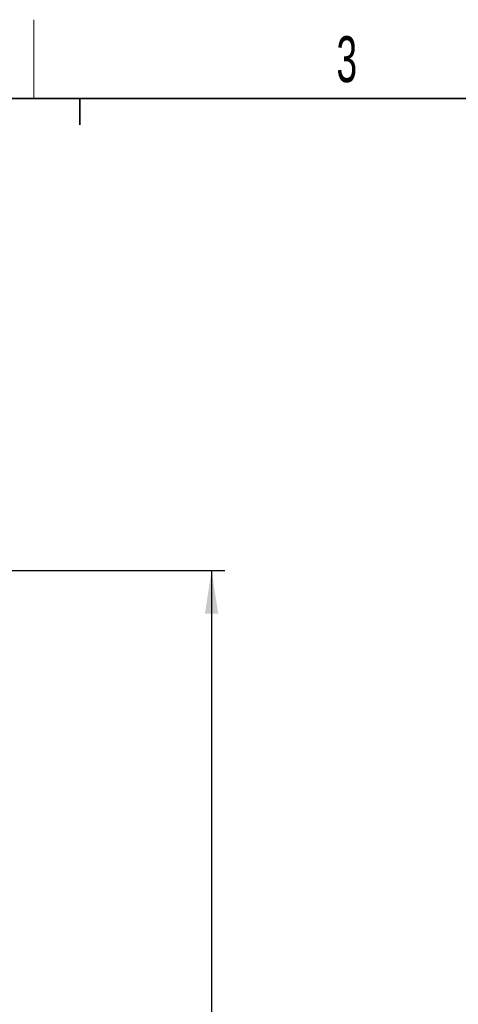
# Paper-space layout 'Blatt3' of a CAD drawing. Header units: millimetres. Extents: x 5 to 418, y 2 to 292.
# Tile 54 of 82: x 120 to 154, y 213 to 288. Entities that reach past the tile are written whole.
import ezdxf

# ---------------------------------------------------------------- set-up
doc = ezdxf.new("R2010")
doc.units = ezdxf.units.MM
doc.layers.add('SLD-0', color=7, linetype='Continuous')
doc.styles.add('SLDTEXTSTYLE1', font='TXT', dxfattribs={"width": 0.605})
doc.dimstyles.new('SLDDIMSTYLE0', dxfattribs={"dimtxt": 3.5, "dimasz": 3.302, "dimexe": 0, "dimexo": 0.0625, "dimgap": 0.875, "dimtad": 1, "dimdec": 1, "dimlfac": 6, "dimrnd": 1e-09, "dimzin": 12, "dimdsep": 46, "dimtxsty": 'SLDTEXTSTYLE1', "dimsah": 1, "dimcen": 0.09, "dimadec": 0, "dimazin": 3, "dimtfac": 1, "dimtofl": 0, "dimtmove": 0, "dimatfit": 3, "dimfxl": 1, "dimfrac": 2, "dimtolj": 1, "dimtzin": 12, "dimarcsym": 0})

# ---------------------------------------------------------------- blocks, each defined once
blk = doc.blocks.new('_D_9')
at = {"layer": 'SLD-0', "color": 7}
for p, q in [((118.036, 246.535), (136.043, 246.535)), ((135.043, 246.535), (135.043, 92.139)), ((110.009, 92.139), (136.043, 92.139))]:
    blk.add_line(p, q, dxfattribs=at)
for centre, start, end in [((132.358, 169.981), 63.43495, 116.56505), ((132.358, 168.693), 243.43495, 296.56505)]:
    blk.add_arc(centre, 6.006, start, end, dxfattribs=at)
for points in [[(135.043, 246.535), (134.535, 243.233), (135.551, 243.233)], [(135.043, 92.139), (135.551, 95.441), (134.535, 95.441)]]:
    blk.add_solid(points, dxfattribs=at)
at = {"layer": 'SLD-0', "color": 7, "insert": (130.532, 163.322), "char_height": 3.5, "attachment_point": 1, "rotation": 90, "style": 'SLDTEXTSTYLE1'}
blk.add_mtext('926,4', dxfattribs=at)

psp = doc.layouts.new('Blatt3')

# ---------------------------------------------------------------- linework, layer by layer
at = {"layer": 'SLD-0', "lineweight": 18}
psp.add_line((121.5, 282.5), (121.5, 288.5), dxfattribs=at)
at = {"layer": 'SLD-0', "lineweight": 35}
psp.add_line((408, 282.5), (26, 282.5), dxfattribs=at)
at = {"layer": 'SLD-0'}
for p, q in [((125, 280.5), (125, 282.5)), ((125, 282.5), (125, 280.5))]:
    psp.add_line(p, q, dxfattribs=at)

# ---------------------------------------------------------------- texts
at = {"layer": 'SLD-0', "insert": (145.3527, 287.243), "char_height": 3.5, "attachment_point": 2, "style": 'SLDTEXTSTYLE1'}
psp.add_mtext('3', dxfattribs=at)

# ---------------------------------------------------------------- dimensions: what is measured, and where the dimension line sits
at = {"layer": 'SLD-0', "color": 7}
dim = psp.add_linear_dim(base=(135.0434, 92.1394), p1=(118.0361, 246.5349), p2=(110.0092, 92.1394), angle=90, text='(<>)', dimstyle='SLDDIMSTYLE0', dxfattribs=at)
dim.commit()
dim.dimension.update_dxf_attribs({"geometry": '_D_9', "text_midpoint": (135.0434, 169.3372), "dimtype": 160})

doc.saveas('drawing.dxf')
